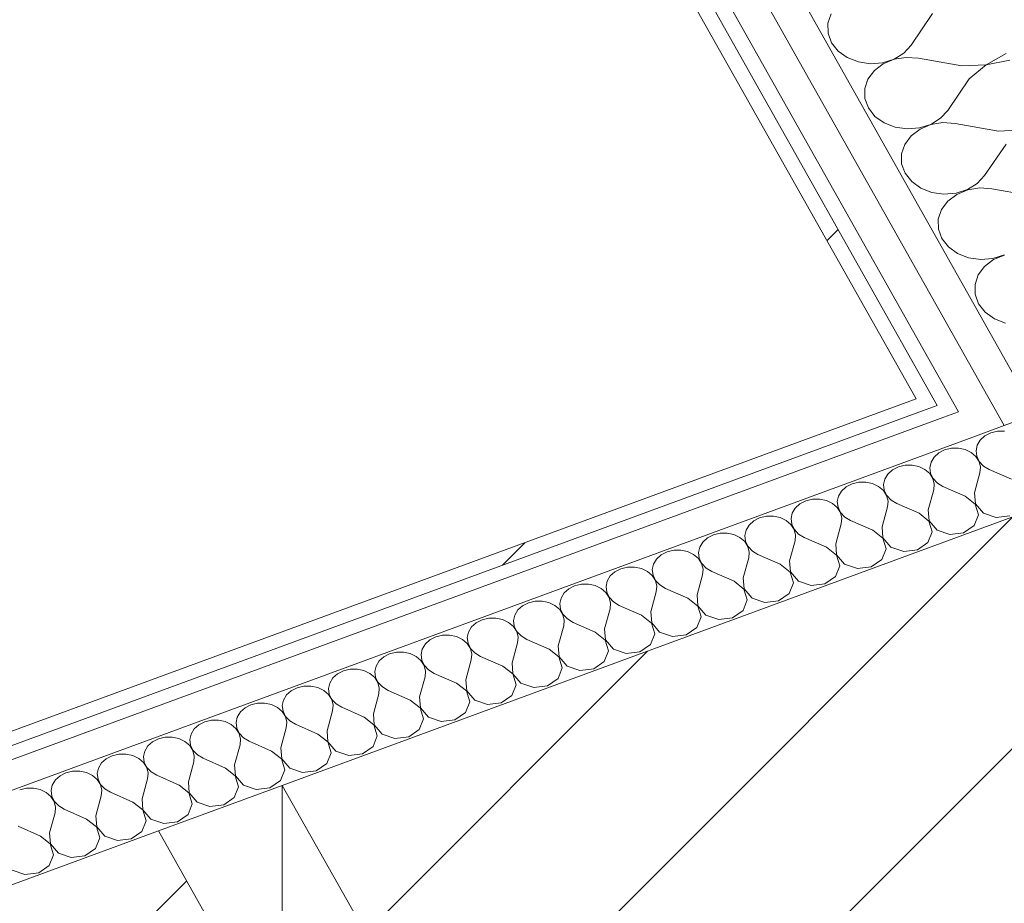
# Model space of a CAD drawing. Header units: millimetres. Extents: x -8337 to 19291, y 9509 to 21675.
# Tile 120 of 163: x 6612 to 7003, y 14942 to 15294. Entities that reach past the tile are written whole.
import ezdxf

# ---------------------------------------------------------------- set-up
doc = ezdxf.new("R2010")
doc.units = ezdxf.units.MM
doc.header["$MEASUREMENT"] = 0
doc.linetypes.add('Wipeout_Contour', pattern=[1000, 0, -1000])
doc.layers.add('10_ESTR_Pilars', color=7, linetype='Continuous')
doc.layers.add('Nuevo_08_E_Envans secs', color=7, linetype='Continuous')
for name, color, linetype, lineweight in [('10_ESTR_Pilars_Pluma_Nº__28', 7, 'Continuous', 20), ('10_ESTR_Pilars_Pluma_Nº__42', 8, 'Continuous', 25), ('10_ESTR_Pilars_Pluma_Nº__88', 7, 'Continuous', 5), ('Nuevo_08_E_Envans secs_Pluma_Nº__1', 7, 'Continuous', 5)]:
    doc.layers.add(name, color=color, linetype=linetype, lineweight=lineweight)
for name, color, linetype, lineweight, true_color in [('Nuevo_08_E_Envans secs_Pluma_Nº__102', 7, 'Continuous', 5, 0xcccccc), ('Nuevo_08_E_Envans secs_Pluma_Nº__171', 171, 'Continuous', 13, 0xaaaaff), ('Nuevo_08_E_Envans secs_Pluma_Nº__177', 7, 'Continuous', 15, 0xf7e046)]:
    doc.layers.add(name, color=color, linetype=linetype, lineweight=lineweight, true_color=true_color)
pattern_1 = [(45, (0, 0), (-45.96194, 45.96194), [])]
pattern_2 = [(45, (0, 0), (-183.8478, 183.8478), [195, -65]), (45, (7e-14, 183.85), (-183.8478, 183.8478), [195, -65])]

# ---------------------------------------------------------------- blocks, each defined once
blk = doc.blocks.new('Elem Sección_22_1')
at = {"color": 254, "linetype": 'Wipeout_Contour', "lineweight": 0, "ltscale": 64559.388769}
blk.add_wipeout([(6280.53, 14829.07), (6456.55, 14517.72), (6842.82, 14659.69), (6666.8, 14971.04)], dxfattribs=at).dxf.layer = '10_ESTR_Pilars'
at = {"layer": '10_ESTR_Pilars_Pluma_Nº__42', "linetype": 'Continuous', "lineweight": 25}
h = blk.add_hatch(dxfattribs=at)
h.set_pattern_fill('00_GCT_trama_45º_e1_400__05', color=8, style=0, pattern_type=2)
h.set_pattern_definition(pattern_1)
h.paths.add_polyline_path([(6280.53, 14829.07), (6456.55, 14517.72), (6842.82, 14659.69), (6666.8, 14971.04)])
at = {"layer": '10_ESTR_Pilars_Pluma_Nº__28', "color": 7, "linetype": 'Continuous', "lineweight": 20}
for q in [(6280.53, 14829.07), (6735.27, 14849.94)]:
    blk.add_line((6666.8, 14971.04), q, dxfattribs=at)
blk = doc.blocks.new('Elem Sección_23_1')
at = {"color": 254, "linetype": 'Wipeout_Contour', "lineweight": 0, "ltscale": 65865.843298}
blk.add_wipeout([(6716, 14989.13), (6892.02, 14677.77), (7278.29, 14819.74), (7102.27, 15131.1)], dxfattribs=at).dxf.layer = '10_ESTR_Pilars'
at = {"layer": '10_ESTR_Pilars_Pluma_Nº__42', "linetype": 'Continuous', "lineweight": 25}
h = blk.add_hatch(dxfattribs=at)
h.set_pattern_fill('00_GCT_trama_45º_e1_400__05', color=8, style=0, pattern_type=2)
h.set_pattern_definition(pattern_1)
h.paths.add_polyline_path([(6716, 14989.13), (6892.02, 14677.77), (7278.29, 14819.74), (7102.27, 15131.1)])
at = {"layer": '10_ESTR_Pilars_Pluma_Nº__28', "color": 7, "linetype": 'Continuous', "lineweight": 20}
blk.add_line((6716, 14989.13), (6784.47, 14868.02), dxfattribs=at)
at = {"layer": '10_ESTR_Pilars_Pluma_Nº__28', "color": 7, "linetype": 'Continuous', "lineweight": 20, "flags": 128}
blk.add_lwpolyline([(7102.27, 15131.1), (7100.91, 15130.6), (7033.31, 15105.75), (6716, 14989.13)], dxfattribs=at)
at = {"layer": '10_ESTR_Pilars_Pluma_Nº__88', "color": 7, "linetype": 'Continuous', "lineweight": 5}
blk.add_line((6716, 14884.02), (6716, 14989.13), dxfattribs=at)
blk = doc.blocks.new('*X128')
at = {"layer": 'Nuevo_08_E_Envans secs_Pluma_Nº__102', "color": 254, "linetype": 'Continuous', "lineweight": 5, "true_color": 0xcccccc}
for p, q in [((6934.39, 15296.1), (6933.1, 15292.31)), ((6974.66, 15296.16), (6966.16, 15283.65)), ((6933.1, 15292.31), (6933.16, 15288.37)), ((6933.16, 15288.37), (6934.54, 15284.6)), ((6934.54, 15284.6), (6937.15, 15281.28)), ((6937.15, 15281.28), (6940.79, 15278.66)), ((6963.25, 15280.49), (6966.16, 15283.65)), ((6940.79, 15278.66), (6945.18, 15276.94)), ((6945.18, 15276.94), (6949.98, 15276.25)), ((6954.84, 15276.65), (6959.37, 15278.1)), ((6959.43, 15277.99), (6955.09, 15276.19)), ((6959.37, 15278.1), (6963.25, 15280.49)), ((6964.22, 15278.77), (6959.43, 15277.99)), ((6969.08, 15278.46), (6964.22, 15278.77)), ((6986.35, 15275.38), (6969.08, 15278.46)), ((6996, 15275.85), (7003.91, 15280.33)), ((7005.45, 15277.59), (6996.06, 15275.74)), ((6951.53, 15273.51), (6949.01, 15270.14)), ((6949.98, 15276.25), (6954.84, 15276.65)), ((6955.09, 15276.19), (6951.53, 15273.51)), ((6986.35, 15275.38), (6996, 15275.85)), ((6996.06, 15275.74), (6989.28, 15270.19)), ((6949.01, 15270.14), (6947.72, 15266.34)), ((6989.28, 15270.19), (6980.78, 15257.69)), ((6947.72, 15266.34), (6947.78, 15262.41)), ((6947.78, 15262.41), (6949.16, 15258.64)), ((6949.16, 15258.64), (6951.77, 15255.31)), ((6977.87, 15254.53), (6980.78, 15257.69)), ((6951.77, 15255.31), (6955.41, 15252.69)), ((6973.99, 15252.13), (6977.87, 15254.53)), ((6955.41, 15252.69), (6959.8, 15250.97)), ((6959.8, 15250.97), (6964.6, 15250.28)), ((6964.6, 15250.28), (6969.46, 15250.68)), ((6969.71, 15250.23), (6966.15, 15247.54)), ((6969.46, 15250.68), (6973.99, 15252.13)), ((6974.05, 15252.03), (6969.71, 15250.23)), ((6978.84, 15252.8), (6974.05, 15252.03)), ((6983.7, 15252.49), (6978.84, 15252.8)), ((7000.97, 15249.42), (6983.7, 15252.49)), ((7000.97, 15249.42), (7010.62, 15249.88)), ((6966.15, 15247.54), (6963.63, 15244.17)), ((6963.63, 15244.17), (6962.34, 15240.38)), ((7003.9, 15244.23), (6995.4, 15231.72)), ((6962.34, 15240.38), (6962.4, 15236.44)), ((6962.4, 15236.44), (6963.78, 15232.67)), ((6963.78, 15232.67), (6966.39, 15229.35)), ((6992.49, 15228.56), (6995.4, 15231.72)), ((6966.39, 15229.35), (6970.03, 15226.73)), ((6970.03, 15226.73), (6974.42, 15225.01)), ((6984.08, 15224.72), (6988.62, 15226.17)), ((6988.67, 15226.06), (6984.33, 15224.27)), ((6988.62, 15226.17), (6992.49, 15228.56)), ((6993.46, 15226.84), (6988.67, 15226.06)), ((6998.32, 15226.53), (6993.46, 15226.84)), ((7015.59, 15223.46), (6998.32, 15226.53)), ((6974.42, 15225.01), (6979.22, 15224.32)), ((6979.22, 15224.32), (6984.08, 15224.72)), ((6984.33, 15224.27), (6980.77, 15221.58)), ((6978.25, 15218.21), (6976.97, 15214.41)), ((6980.77, 15221.58), (6978.25, 15218.21)), ((6976.97, 15214.41), (6977.02, 15210.48)), ((6977.02, 15210.48), (6978.4, 15206.71)), ((6978.4, 15206.71), (6981.01, 15203.39)), ((6981.01, 15203.39), (6984.65, 15200.76)), ((6984.65, 15200.76), (6989.04, 15199.04)), ((6989.04, 15199.04), (6993.84, 15198.36)), ((6993.84, 15198.36), (6998.7, 15198.75)), ((6998.7, 15198.75), (7003.24, 15200.21)), ((7003.3, 15200.1), (6998.95, 15198.3)), ((6995.39, 15195.62), (6992.87, 15192.25)), ((6998.95, 15198.3), (6995.39, 15195.62)), ((6992.87, 15192.25), (6991.59, 15188.45)), ((6991.59, 15188.45), (6991.64, 15184.52)), ((6991.64, 15184.52), (6993.02, 15180.75)), ((6993.02, 15180.75), (6995.63, 15177.42)), ((6995.63, 15177.42), (6999.27, 15174.8)), ((6999.27, 15174.8), (7003.66, 15173.08))]:
    blk.add_line(p, q, dxfattribs=at)
blk = doc.blocks.new('Elem Sección_106_1')
at = {"layer": 'Nuevo_08_E_Envans secs', "lineweight": 0}
blk.add_blockref('*X128', (0, 0), dxfattribs=at)
at = {"color": 254, "linetype": 'Wipeout_Contour', "lineweight": 0, "ltscale": 70081.053279}
blk.add_wipeout([(5852.31, 17426.55), (5846.51, 17424.43), (7200.05, 15020.77), (7205.85, 15022.9)], dxfattribs=at).dxf.layer = 'Nuevo_08_E_Envans secs'
at = {"color": 254, "linetype": 'Wipeout_Contour', "lineweight": 0, "ltscale": 69819.161414}
blk.add_wipeout([(5767.5, 17299.8), (6990.66, 15127.68), (7003.21, 15132.29), (5780.07, 17304.39)], dxfattribs=at).dxf.layer = 'Nuevo_08_E_Envans secs'
at = {"layer": 'Nuevo_08_E_Envans secs_Pluma_Nº__177', "linetype": 'Continuous', "lineweight": 15, "true_color": 0xf7e046}
h = blk.add_hatch(dxfattribs=at)
h.set_pattern_fill('Panellat_HPL_0001', color=53, style=0, pattern_type=2)
h.set_pattern_definition(pattern_2)
h.paths.add_polyline_path([(5767.5, 17299.8), (6990.66, 15127.68), (7003.21, 15132.29), (5780.07, 17304.39)])
at = {"color": 254, "linetype": 'Wipeout_Contour', "lineweight": 0, "ltscale": 69854.750009}
blk.add_wipeout([(5780.07, 17304.39), (7003.21, 15132.29), (7015.77, 15136.91), (5792.64, 17308.97)], dxfattribs=at).dxf.layer = 'Nuevo_08_E_Envans secs'
at = {"layer": 'Nuevo_08_E_Envans secs_Pluma_Nº__177', "linetype": 'Continuous', "lineweight": 15, "true_color": 0xf7e046}
h = blk.add_hatch(dxfattribs=at)
h.set_pattern_fill('Panellat_HPL_0001', color=53, style=0, pattern_type=2)
h.set_pattern_definition(pattern_2)
h.paths.add_polyline_path([(5780.07, 17304.39), (7003.21, 15132.29), (7015.77, 15136.91), (5792.64, 17308.97)])
at = {"color": 254, "linetype": 'Wipeout_Contour', "lineweight": 0, "ltscale": 121691.298184}
blk.add_wipeout([(5829.61, 17388.21), (5860.31, 17333.68), (7100.91, 15130.6), (7102.27, 15131.1), (7170.74, 15009.99), (7181.71, 15014.02), (5842.18, 17392.8)], dxfattribs=at).dxf.layer = 'Nuevo_08_E_Envans secs'
at = {"color": 254, "linetype": 'Wipeout_Contour', "lineweight": 0, "ltscale": 88363.919963}
blk.add_wipeout([(5836.47, 17402.92), (5842.18, 17392.8), (7181.71, 15014.02), (7194.26, 15018.64), (5849.04, 17407.51)], dxfattribs=at).dxf.layer = 'Nuevo_08_E_Envans secs'
at = {"color": 254, "linetype": 'Wipeout_Contour', "lineweight": 0, "ltscale": 69765.447591}
blk.add_wipeout([(5773.11, 17277.43), (5767.31, 17275.31), (6970.74, 15138.22), (6976.53, 15140.35)], dxfattribs=at).dxf.layer = 'Nuevo_08_E_Envans secs'
at = {"layer": 'Nuevo_08_E_Envans secs_Pluma_Nº__171', "linetype": 'Continuous', "lineweight": 13, "true_color": 0xaaaaff}
h = blk.add_hatch(dxfattribs=at)
h.set_pattern_fill('Panellat_HPL_0001', color=161, style=0, pattern_type=2)
h.set_pattern_definition(pattern_2)
h.paths.add_polyline_path([(5773.11, 17277.43), (5767.31, 17275.31), (6970.74, 15138.22), (6976.53, 15140.35)])
at = {"layer": 'Nuevo_08_E_Envans secs_Pluma_Nº__1', "color": 7, "linetype": 'Continuous', "lineweight": 5}
for p, q in [((5792.64, 17308.97), (7015.77, 15136.91)), ((5780.07, 17304.39), (7003.21, 15132.29)), ((5767.5, 17299.8), (6984.96, 15137.81)), ((5767.31, 17275.31), (6968.11, 15142.89))]:
    blk.add_line(p, q, dxfattribs=at)
at = {"layer": 'Nuevo_08_E_Envans secs_Pluma_Nº__1', "color": 7, "linetype": 'Continuous', "lineweight": 5, "flags": 128}
blk.add_lwpolyline([(5761.7, 17297.68), (5767.4, 17287.55), (5773.11, 17277.43), (6976.53, 15140.35)], dxfattribs=at)
blk = doc.blocks.new('*X187')
at = {"layer": 'Nuevo_08_E_Envans secs_Pluma_Nº__102', "color": 254, "linetype": 'Continuous', "lineweight": 5, "true_color": 0xcccccc}
for p, q in [((6995.53, 15128.23), (6993.67, 15126.56)), ((6997.88, 15129.44), (6995.53, 15128.23)), ((7000.56, 15130.08), (6997.88, 15129.44)), ((7003.35, 15130.11), (7000.56, 15130.08)), ((6992.46, 15124.53), (6991.97, 15122.32)), ((6993.67, 15126.56), (6992.46, 15124.53)), ((6977.14, 15121.47), (6975.28, 15119.8)), ((6979.49, 15122.68), (6977.14, 15121.47)), ((6982.16, 15123.32), (6979.49, 15122.68)), ((6984.95, 15123.35), (6982.16, 15123.32)), ((6987.64, 15122.76), (6984.95, 15123.35)), ((6990.03, 15121.61), (6987.64, 15122.76)), ((6991.94, 15119.97), (6990.03, 15121.61)), ((6991.97, 15122.32), (6992.26, 15120.08)), ((6992.26, 15120.08), (6993.29, 15118)), ((6963.77, 15116.56), (6961.1, 15115.92)), ((6966.56, 15116.59), (6963.77, 15116.56)), ((6969.25, 15116), (6966.56, 15116.59)), ((6974.07, 15117.77), (6973.58, 15115.56)), ((6975.28, 15119.8), (6974.07, 15117.77)), ((6993.22, 15117.97), (6991.94, 15119.97)), ((6993.77, 15115.76), (6993.22, 15117.97)), ((6993.29, 15118), (6994.99, 15116.21)), ((6994.99, 15116.21), (6997.23, 15114.88)), ((6956.89, 15113.04), (6955.67, 15111.01)), ((6958.74, 15114.71), (6956.89, 15113.04)), ((6961.1, 15115.92), (6958.74, 15114.71)), ((6971.64, 15114.85), (6969.25, 15116)), ((6973.55, 15113.21), (6971.64, 15114.85)), ((6974.82, 15111.21), (6973.55, 15113.21)), ((6973.58, 15115.56), (6973.87, 15113.32)), ((6973.87, 15113.32), (6974.9, 15111.23)), ((6991.39, 15105.56), (6993.55, 15113.52)), ((6993.55, 15113.52), (6993.77, 15115.76)), ((7006.1, 15110.97), (6997.23, 15114.88)), ((6942.7, 15109.16), (6940.35, 15107.95)), ((6945.38, 15109.8), (6942.7, 15109.16)), ((6948.16, 15109.83), (6945.38, 15109.8)), ((6950.86, 15109.24), (6948.16, 15109.83)), ((6953.25, 15108.08), (6950.86, 15109.24)), ((6955.67, 15111.01), (6955.19, 15108.8)), ((6955.19, 15108.8), (6955.47, 15106.56)), ((6975.38, 15109), (6974.82, 15111.21)), ((6974.9, 15111.23), (6976.6, 15109.45)), ((6975.16, 15106.76), (6975.38, 15109)), ((6976.6, 15109.45), (6978.84, 15108.11)), ((6938.49, 15106.27), (6937.28, 15104.25)), ((6940.35, 15107.95), (6938.49, 15106.27)), ((6955.15, 15106.44), (6953.25, 15108.08)), ((6956.43, 15104.45), (6955.15, 15106.44)), ((6955.47, 15106.56), (6956.5, 15104.47)), ((6956.98, 15102.24), (6956.43, 15104.45)), ((6956.5, 15104.47), (6958.2, 15102.69)), ((6972.99, 15098.8), (6975.16, 15106.76)), ((6987.71, 15104.21), (6978.84, 15108.11)), ((6991.39, 15105.56), (6991.72, 15101.12)), ((6921.96, 15101.19), (6920.1, 15099.51)), ((6924.31, 15102.4), (6921.96, 15101.19)), ((6926.98, 15103.04), (6924.31, 15102.4)), ((6929.77, 15103.07), (6926.98, 15103.04)), ((6932.46, 15102.48), (6929.77, 15103.07)), ((6934.85, 15101.32), (6932.46, 15102.48)), ((6936.76, 15099.68), (6934.85, 15101.32)), ((6937.28, 15104.25), (6936.79, 15102.04)), ((6936.79, 15102.04), (6937.08, 15099.8)), ((6956.77, 15100), (6956.98, 15102.24)), ((6958.2, 15102.69), (6960.44, 15101.35)), ((6969.32, 15097.45), (6960.44, 15101.35)), ((6991.65, 15101.09), (6987.71, 15104.21)), ((6992.97, 15096.77), (6991.65, 15101.09)), ((6991.72, 15101.12), (6994.91, 15097.48)), ((6918.88, 15097.49), (6918.4, 15095.28)), ((6920.1, 15099.51), (6918.88, 15097.49)), ((6938.04, 15097.69), (6936.76, 15099.68)), ((6937.08, 15099.8), (6938.11, 15097.71)), ((6938.59, 15095.48), (6938.04, 15097.69)), ((6938.11, 15097.71), (6939.81, 15095.93)), ((6954.6, 15092.04), (6956.77, 15100)), ((6973.26, 15094.33), (6969.32, 15097.45)), ((6972.99, 15098.8), (6973.33, 15094.36)), ((6991.27, 15092.53), (6992.97, 15096.77)), ((6994.91, 15097.48), (6999.99, 15095.74)), ((6901.71, 15092.75), (6900.49, 15090.73)), ((6903.56, 15094.43), (6901.71, 15092.75)), ((6905.92, 15095.64), (6903.56, 15094.43)), ((6908.59, 15096.28), (6905.92, 15095.64)), ((6911.38, 15096.31), (6908.59, 15096.28)), ((6914.07, 15095.72), (6911.38, 15096.31)), ((6916.46, 15094.56), (6914.07, 15095.72)), ((6918.36, 15092.92), (6916.46, 15094.56)), ((6919.64, 15090.93), (6918.36, 15092.92)), ((6918.4, 15095.28), (6918.68, 15093.04)), ((6918.68, 15093.04), (6919.72, 15090.95)), ((6936.21, 15085.28), (6938.37, 15093.24)), ((6938.37, 15093.24), (6938.59, 15095.48)), ((6939.81, 15095.93), (6942.05, 15094.59)), ((6950.92, 15090.69), (6942.05, 15094.59)), ((6974.57, 15090.01), (6973.26, 15094.33)), ((6973.33, 15094.36), (6976.51, 15090.72)), ((6999.99, 15095.74), (7005.45, 15096.41)), ((6887.52, 15088.88), (6885.17, 15087.67)), ((6890.19, 15089.52), (6887.52, 15088.88)), ((6892.98, 15089.55), (6890.19, 15089.52)), ((6895.67, 15088.96), (6892.98, 15089.55)), ((6898.06, 15087.8), (6895.67, 15088.96)), ((6900.49, 15090.73), (6900.01, 15088.52)), ((6920.19, 15088.72), (6919.64, 15090.93)), ((6919.72, 15090.95), (6921.42, 15089.17)), ((6921.42, 15089.17), (6923.66, 15087.83)), ((6954.86, 15087.57), (6950.92, 15090.69)), ((6954.6, 15092.04), (6954.94, 15087.6)), ((6972.87, 15085.77), (6974.57, 15090.01)), ((6976.51, 15090.72), (6981.6, 15088.98)), ((6981.6, 15088.98), (6987.06, 15089.65)), ((6987.06, 15089.65), (6991.27, 15092.53)), ((6883.31, 15085.99), (6882.1, 15083.97)), ((6885.17, 15087.67), (6883.31, 15085.99)), ((6899.97, 15086.16), (6898.06, 15087.8)), ((6901.25, 15084.17), (6899.97, 15086.16)), ((6900.01, 15088.52), (6900.29, 15086.28)), ((6900.29, 15086.28), (6901.32, 15084.19)), ((6917.81, 15078.52), (6919.98, 15086.48)), ((6919.98, 15086.48), (6920.19, 15088.72)), ((6932.53, 15083.93), (6923.66, 15087.83)), ((6936.21, 15085.28), (6936.54, 15080.84)), ((6956.18, 15083.25), (6954.86, 15087.57)), ((6954.94, 15087.6), (6958.12, 15083.96)), ((6968.66, 15082.89), (6972.87, 15085.77)), ((6869.13, 15082.12), (6866.77, 15080.91)), ((6871.8, 15082.76), (6869.13, 15082.12)), ((6874.59, 15082.79), (6871.8, 15082.76)), ((6877.28, 15082.2), (6874.59, 15082.79)), ((6879.67, 15081.04), (6877.28, 15082.2)), ((6881.58, 15079.4), (6879.67, 15081.04)), ((6882.1, 15083.97), (6881.61, 15081.76)), ((6881.61, 15081.76), (6881.9, 15079.52)), ((6901.8, 15081.96), (6901.25, 15084.17)), ((6901.32, 15084.19), (6903.02, 15082.41)), ((6901.58, 15079.72), (6901.8, 15081.96)), ((6903.02, 15082.41), (6905.26, 15081.07)), ((6914.13, 15077.17), (6905.26, 15081.07)), ((6936.47, 15080.81), (6932.53, 15083.93)), ((6954.48, 15079.01), (6956.18, 15083.25)), ((6958.12, 15083.96), (6963.2, 15082.22)), ((6963.2, 15082.22), (6968.66, 15082.89)), ((6863.7, 15077.21), (6863.22, 15075)), ((6864.92, 15079.23), (6863.7, 15077.21)), ((6866.77, 15080.91), (6864.92, 15079.23)), ((6882.85, 15077.4), (6881.58, 15079.4)), ((6881.9, 15079.52), (6882.93, 15077.43)), ((6883.41, 15075.2), (6882.85, 15077.4)), ((6882.93, 15077.43), (6884.63, 15075.65)), ((6899.42, 15071.76), (6901.58, 15079.72)), ((6918.07, 15074.05), (6914.13, 15077.17)), ((6917.81, 15078.52), (6918.15, 15074.08)), ((6937.78, 15076.49), (6936.47, 15080.81)), ((6936.54, 15080.84), (6939.73, 15077.2)), ((6939.73, 15077.2), (6944.81, 15075.46)), ((6950.27, 15076.13), (6954.48, 15079.01)), ((6848.38, 15074.15), (6846.52, 15072.47)), ((6850.73, 15075.36), (6848.38, 15074.15)), ((6853.41, 15076), (6850.73, 15075.36)), ((6856.19, 15076.03), (6853.41, 15076)), ((6858.89, 15075.44), (6856.19, 15076.03)), ((6861.28, 15074.28), (6858.89, 15075.44)), ((6863.18, 15072.64), (6861.28, 15074.28)), ((6863.22, 15075), (6863.5, 15072.76)), ((6883.19, 15072.96), (6883.41, 15075.2)), ((6884.63, 15075.65), (6886.87, 15074.31)), ((6895.74, 15070.41), (6886.87, 15074.31)), ((6919.39, 15069.73), (6918.07, 15074.05)), ((6918.15, 15074.08), (6921.33, 15070.44)), ((6936.08, 15072.25), (6937.78, 15076.49)), ((6944.81, 15075.46), (6950.27, 15076.13)), ((6835.01, 15069.24), (6832.34, 15068.6)), ((6837.8, 15069.27), (6835.01, 15069.24)), ((6840.49, 15068.68), (6837.8, 15069.27)), ((6845.31, 15070.45), (6844.82, 15068.24)), ((6846.52, 15072.47), (6845.31, 15070.45)), ((6864.46, 15070.64), (6863.18, 15072.64)), ((6863.5, 15072.76), (6864.54, 15070.67)), ((6865.01, 15068.44), (6864.46, 15070.64)), ((6864.54, 15070.67), (6866.24, 15068.89)), ((6881.03, 15065), (6883.19, 15072.96)), ((6899.68, 15067.29), (6895.74, 15070.41)), ((6899.42, 15071.76), (6899.75, 15067.32)), ((6917.69, 15065.49), (6919.39, 15069.73)), ((6921.33, 15070.44), (6926.41, 15068.7)), ((6926.41, 15068.7), (6931.88, 15069.37)), ((6931.88, 15069.37), (6936.08, 15072.25)), ((6828.13, 15065.71), (6826.91, 15063.69)), ((6829.99, 15067.39), (6828.13, 15065.71)), ((6832.34, 15068.6), (6829.99, 15067.39)), ((6842.88, 15067.52), (6840.49, 15068.68)), ((6844.79, 15065.88), (6842.88, 15067.52)), ((6846.07, 15063.88), (6844.79, 15065.88)), ((6844.82, 15068.24), (6845.11, 15066)), ((6845.11, 15066), (6846.14, 15063.91)), ((6862.63, 15058.24), (6864.8, 15066.2)), ((6864.8, 15066.2), (6865.01, 15068.44)), ((6866.24, 15068.89), (6868.48, 15067.55)), ((6877.35, 15063.65), (6868.48, 15067.55)), ((6901, 15062.97), (6899.68, 15067.29)), ((6899.75, 15067.32), (6902.94, 15063.68)), ((6913.48, 15062.6), (6917.69, 15065.49)), ((6813.95, 15061.84), (6811.59, 15060.63)), ((6816.62, 15062.48), (6813.95, 15061.84)), ((6819.41, 15062.51), (6816.62, 15062.48)), ((6822.1, 15061.92), (6819.41, 15062.51)), ((6824.49, 15060.76), (6822.1, 15061.92)), ((6826.91, 15063.69), (6826.43, 15061.47)), ((6826.43, 15061.47), (6826.72, 15059.24)), ((6846.62, 15061.68), (6846.07, 15063.88)), ((6846.14, 15063.91), (6847.84, 15062.13)), ((6846.4, 15059.44), (6846.62, 15061.68)), ((6847.84, 15062.13), (6850.08, 15060.79)), ((6881.29, 15060.53), (6877.35, 15063.65)), ((6881.03, 15065), (6881.36, 15060.56)), ((6899.3, 15058.73), (6901, 15062.97)), ((6902.94, 15063.68), (6908.02, 15061.93)), ((6908.02, 15061.93), (6913.48, 15062.6)), ((6809.74, 15058.95), (6808.52, 15056.93)), ((6811.59, 15060.63), (6809.74, 15058.95)), ((6826.4, 15059.12), (6824.49, 15060.76)), ((6827.67, 15057.12), (6826.4, 15059.12)), ((6826.72, 15059.24), (6827.75, 15057.15)), ((6844.24, 15051.48), (6846.4, 15059.44)), ((6858.95, 15056.89), (6850.08, 15060.79)), ((6862.63, 15058.24), (6862.97, 15053.8)), ((6882.6, 15056.21), (6881.29, 15060.53)), ((6881.36, 15060.56), (6884.55, 15056.92)), ((6895.09, 15055.84), (6899.3, 15058.73)), ((6793.2, 15053.87), (6791.34, 15052.19)), ((6795.55, 15055.07), (6793.2, 15053.87)), ((6798.22, 15055.72), (6795.55, 15055.07)), ((6801.01, 15055.74), (6798.22, 15055.72)), ((6803.7, 15055.16), (6801.01, 15055.74)), ((6806.09, 15054), (6803.7, 15055.16)), ((6808, 15052.36), (6806.09, 15054)), ((6808.52, 15056.93), (6808.04, 15054.71)), ((6808.04, 15054.71), (6808.32, 15052.48)), ((6828.23, 15054.92), (6827.67, 15057.12)), ((6827.75, 15057.15), (6829.45, 15055.37)), ((6828.01, 15052.68), (6828.23, 15054.92)), ((6829.45, 15055.37), (6831.69, 15054.03)), ((6840.56, 15050.13), (6831.69, 15054.03)), ((6862.89, 15053.77), (6858.95, 15056.89)), ((6864.21, 15049.44), (6862.89, 15053.77)), ((6862.97, 15053.8), (6866.15, 15050.16)), ((6880.9, 15051.97), (6882.6, 15056.21)), ((6884.55, 15056.92), (6889.63, 15055.17)), ((6889.63, 15055.17), (6895.09, 15055.84)), ((6790.13, 15050.17), (6789.64, 15047.95)), ((6791.34, 15052.19), (6790.13, 15050.17)), ((6809.28, 15050.36), (6808, 15052.36)), ((6808.32, 15052.48), (6809.35, 15050.39)), ((6809.83, 15048.16), (6809.28, 15050.36)), ((6809.35, 15050.39), (6811.05, 15048.61)), ((6825.84, 15044.72), (6828.01, 15052.68)), ((6844.5, 15047.01), (6840.56, 15050.13)), ((6844.24, 15051.48), (6844.57, 15047.04)), ((6866.15, 15050.16), (6871.23, 15048.41)), ((6876.69, 15049.08), (6880.9, 15051.97)), ((6774.8, 15047.11), (6772.95, 15045.43)), ((6777.16, 15048.31), (6774.8, 15047.11)), ((6779.83, 15048.96), (6777.16, 15048.31)), ((6782.62, 15048.98), (6779.83, 15048.96)), ((6785.31, 15048.4), (6782.62, 15048.98)), ((6787.7, 15047.24), (6785.31, 15048.4)), ((6789.61, 15045.6), (6787.7, 15047.24)), ((6789.64, 15047.95), (6789.93, 15045.72)), ((6789.93, 15045.72), (6790.96, 15043.63)), ((6807.45, 15037.96), (6809.62, 15045.92)), ((6809.62, 15045.92), (6809.83, 15048.16)), ((6811.05, 15048.61), (6813.29, 15047.27)), ((6822.16, 15043.37), (6813.29, 15047.27)), ((6845.82, 15042.68), (6844.5, 15047.01)), ((6844.57, 15047.04), (6847.76, 15043.4)), ((6862.51, 15045.21), (6864.21, 15049.44)), ((6871.23, 15048.41), (6876.69, 15049.08)), ((6761.44, 15042.2), (6758.76, 15041.55)), ((6764.23, 15042.22), (6761.44, 15042.2)), ((6766.92, 15041.64), (6764.23, 15042.22)), ((6771.73, 15043.41), (6771.25, 15041.19)), ((6772.95, 15045.43), (6771.73, 15043.41)), ((6790.89, 15043.6), (6789.61, 15045.6)), ((6791.44, 15041.4), (6790.89, 15043.6)), ((6790.96, 15043.63), (6792.66, 15041.85)), ((6792.66, 15041.85), (6794.9, 15040.51)), ((6826.11, 15040.25), (6822.16, 15043.37)), ((6825.84, 15044.72), (6826.18, 15040.27)), ((6844.12, 15038.45), (6845.82, 15042.68)), ((6847.76, 15043.4), (6852.84, 15041.65)), ((6852.84, 15041.65), (6858.3, 15042.32)), ((6858.3, 15042.32), (6862.51, 15045.21)), ((6754.56, 15038.67), (6753.34, 15036.65)), ((6756.41, 15040.35), (6754.56, 15038.67)), ((6758.76, 15041.55), (6756.41, 15040.35)), ((6769.31, 15040.48), (6766.92, 15041.64)), ((6771.21, 15038.84), (6769.31, 15040.48)), ((6772.49, 15036.84), (6771.21, 15038.84)), ((6771.25, 15041.19), (6771.53, 15038.96)), ((6771.53, 15038.96), (6772.57, 15036.87)), ((6789.06, 15031.2), (6791.22, 15039.16)), ((6791.22, 15039.16), (6791.44, 15041.4)), ((6803.77, 15036.61), (6794.9, 15040.51)), ((6807.45, 15037.96), (6807.79, 15033.51)), ((6827.42, 15035.92), (6826.11, 15040.25)), ((6826.18, 15040.27), (6829.36, 15036.64)), ((6839.91, 15035.56), (6844.12, 15038.45)), ((6740.37, 15034.79), (6738.02, 15033.59)), ((6743.04, 15035.43), (6740.37, 15034.79)), ((6745.83, 15035.46), (6743.04, 15035.43)), ((6748.52, 15034.88), (6745.83, 15035.46)), ((6750.91, 15033.72), (6748.52, 15034.88)), ((6753.34, 15036.65), (6752.86, 15034.43)), ((6752.86, 15034.43), (6753.14, 15032.2)), ((6773.04, 15034.64), (6772.49, 15036.84)), ((6772.57, 15036.87), (6774.27, 15035.09)), ((6772.83, 15032.4), (6773.04, 15034.64)), ((6774.27, 15035.09), (6776.51, 15033.75)), ((6807.71, 15033.49), (6803.77, 15036.61)), ((6825.72, 15031.69), (6827.42, 15035.92)), ((6829.36, 15036.64), (6834.45, 15034.89)), ((6834.45, 15034.89), (6839.91, 15035.56)), ((6736.16, 15031.91), (6734.95, 15029.89)), ((6738.02, 15033.59), (6736.16, 15031.91)), ((6752.82, 15032.08), (6750.91, 15033.72)), ((6754.1, 15030.08), (6752.82, 15032.08)), ((6753.14, 15032.2), (6754.17, 15030.11)), ((6754.65, 15027.88), (6754.1, 15030.08)), ((6754.17, 15030.11), (6755.87, 15028.33)), ((6770.66, 15024.44), (6772.83, 15032.4)), ((6785.38, 15029.85), (6776.51, 15033.75)), ((6789.06, 15031.2), (6789.39, 15026.75)), ((6809.03, 15029.16), (6807.71, 15033.49)), ((6807.79, 15033.51), (6810.97, 15029.88)), ((6821.51, 15028.8), (6825.72, 15031.69)), ((6719.62, 15026.83), (6717.77, 15025.15)), ((6721.98, 15028.03), (6719.62, 15026.83)), ((6724.65, 15028.67), (6721.98, 15028.03)), ((6727.44, 15028.7), (6724.65, 15028.67)), ((6730.13, 15028.12), (6727.44, 15028.7)), ((6732.52, 15026.96), (6730.13, 15028.12)), ((6734.43, 15025.32), (6732.52, 15026.96)), ((6734.95, 15029.89), (6734.46, 15027.67)), ((6734.46, 15027.67), (6734.75, 15025.44)), ((6754.43, 15025.64), (6754.65, 15027.88)), ((6755.87, 15028.33), (6758.11, 15026.99)), ((6766.98, 15023.09), (6758.11, 15026.99)), ((6789.32, 15026.73), (6785.38, 15029.85)), ((6790.63, 15022.4), (6789.32, 15026.73)), ((6789.39, 15026.75), (6792.58, 15023.12)), ((6807.33, 15024.93), (6809.03, 15029.16)), ((6810.97, 15029.88), (6816.05, 15028.13)), ((6816.05, 15028.13), (6821.51, 15028.8)), ((6716.55, 15023.13), (6716.07, 15020.91)), ((6717.77, 15025.15), (6716.55, 15023.13)), ((6735.7, 15023.32), (6734.43, 15025.32)), ((6734.75, 15025.44), (6735.78, 15023.35)), ((6736.26, 15021.12), (6735.7, 15023.32)), ((6735.78, 15023.35), (6737.48, 15021.57)), ((6752.27, 15017.68), (6754.43, 15025.64)), ((6770.92, 15019.97), (6766.98, 15023.09)), ((6770.66, 15024.44), (6771, 15019.99)), ((6788.93, 15018.17), (6790.63, 15022.4)), ((6792.58, 15023.12), (6797.66, 15021.37)), ((6803.12, 15022.04), (6807.33, 15024.93)), ((6699.37, 15018.39), (6698.16, 15016.36)), ((6701.23, 15020.07), (6699.37, 15018.39)), ((6703.58, 15021.27), (6701.23, 15020.07)), ((6706.26, 15021.91), (6703.58, 15021.27)), ((6709.04, 15021.94), (6706.26, 15021.91)), ((6711.74, 15021.36), (6709.04, 15021.94)), ((6714.13, 15020.2), (6711.74, 15021.36)), ((6716.03, 15018.56), (6714.13, 15020.2)), ((6717.31, 15016.56), (6716.03, 15018.56)), ((6716.07, 15020.91), (6716.35, 15018.68)), ((6716.35, 15018.68), (6717.38, 15016.59)), ((6733.87, 15010.92), (6736.04, 15018.88)), ((6736.04, 15018.88), (6736.26, 15021.12)), ((6737.48, 15021.57), (6739.72, 15020.23)), ((6748.59, 15016.33), (6739.72, 15020.23)), ((6772.24, 15015.64), (6770.92, 15019.97)), ((6771, 15019.99), (6774.18, 15016.36)), ((6797.66, 15021.37), (6803.12, 15022.04)), ((6685.19, 15014.51), (6682.84, 15013.31)), ((6687.86, 15015.15), (6685.19, 15014.51)), ((6690.65, 15015.18), (6687.86, 15015.15)), ((6693.34, 15014.59), (6690.65, 15015.18)), ((6695.73, 15013.44), (6693.34, 15014.59)), ((6698.16, 15016.36), (6697.67, 15014.15)), ((6717.86, 15014.36), (6717.31, 15016.56)), ((6717.38, 15016.59), (6719.09, 15014.81)), ((6717.65, 15012.12), (6717.86, 15014.36)), ((6719.09, 15014.81), (6721.32, 15013.47)), ((6752.53, 15013.21), (6748.59, 15016.33)), ((6752.27, 15017.68), (6752.6, 15013.23)), ((6770.54, 15011.4), (6772.24, 15015.64)), ((6774.18, 15016.36), (6779.26, 15014.61)), ((6779.26, 15014.61), (6784.73, 15015.28)), ((6784.73, 15015.28), (6788.93, 15018.17)), ((6680.98, 15011.63), (6679.76, 15009.6)), ((6682.84, 15013.31), (6680.98, 15011.63)), ((6697.64, 15011.8), (6695.73, 15013.44)), ((6698.92, 15009.8), (6697.64, 15011.8)), ((6697.67, 15014.15), (6697.96, 15011.91)), ((6697.96, 15011.91), (6698.99, 15009.83)), ((6715.48, 15004.16), (6717.65, 15012.12)), ((6730.2, 15009.56), (6721.32, 15013.47)), ((6733.87, 15010.92), (6734.21, 15006.47)), ((6753.85, 15008.88), (6752.53, 15013.21)), ((6752.6, 15013.23), (6755.79, 15009.59)), ((6766.33, 15008.52), (6770.54, 15011.4)), ((6664.44, 15006.55), (6662.59, 15004.87)), ((6666.8, 15007.75), (6664.44, 15006.55)), ((6669.47, 15008.39), (6666.8, 15007.75)), ((6672.26, 15008.42), (6669.47, 15008.39)), ((6674.95, 15007.83), (6672.26, 15008.42)), ((6677.34, 15006.68), (6674.95, 15007.83)), ((6679.24, 15005.04), (6677.34, 15006.68)), ((6679.76, 15009.6), (6679.28, 15007.39)), ((6679.28, 15007.39), (6679.56, 15005.15)), ((6699.47, 15007.6), (6698.92, 15009.8)), ((6698.99, 15009.83), (6700.69, 15008.05)), ((6699.25, 15005.35), (6699.47, 15007.6)), ((6700.69, 15008.05), (6702.93, 15006.71)), ((6711.8, 15002.8), (6702.93, 15006.71)), ((6734.14, 15006.44), (6730.2, 15009.56)), ((6752.15, 15004.64), (6753.85, 15008.88)), ((6755.79, 15009.59), (6760.87, 15007.85)), ((6760.87, 15007.85), (6766.33, 15008.52)), ((6661.37, 15002.84), (6660.89, 15000.63)), ((6662.59, 15004.87), (6661.37, 15002.84)), ((6680.52, 15003.04), (6679.24, 15005.04)), ((6679.56, 15005.15), (6680.6, 15003.07)), ((6681.07, 15000.84), (6680.52, 15003.04)), ((6680.6, 15003.07), (6682.3, 15001.28)), ((6697.09, 14997.4), (6699.25, 15005.35)), ((6715.74, 14999.68), (6711.8, 15002.8)), ((6715.48, 15004.16), (6715.82, 14999.71)), ((6735.45, 15002.12), (6734.14, 15006.44)), ((6734.21, 15006.47), (6737.4, 15002.83)), ((6737.4, 15002.83), (6742.48, 15001.09)), ((6747.94, 15001.76), (6752.15, 15004.64)), ((6646.05, 14999.78), (6644.19, 14998.11)), ((6648.4, 15000.99), (6646.05, 14999.78)), ((6651.07, 15001.63), (6648.4, 15000.99)), ((6653.86, 15001.66), (6651.07, 15001.63)), ((6656.55, 15001.07), (6653.86, 15001.66)), ((6658.94, 14999.92), (6656.55, 15001.07)), ((6660.85, 14998.28), (6658.94, 14999.92)), ((6660.89, 15000.63), (6661.17, 14998.39)), ((6680.86, 14998.59), (6681.07, 15000.84)), ((6682.3, 15001.28), (6684.54, 14999.95)), ((6693.41, 14996.04), (6684.54, 14999.95)), ((6717.06, 14995.36), (6715.74, 14999.68)), ((6715.82, 14999.71), (6719, 14996.07)), ((6733.75, 14997.88), (6735.45, 15002.12)), ((6742.48, 15001.09), (6747.94, 15001.76)), ((6632.68, 14994.87), (6630.01, 14994.23)), ((6635.47, 14994.9), (6632.68, 14994.87)), ((6638.16, 14994.31), (6635.47, 14994.9)), ((6642.98, 14996.08), (6642.49, 14993.87)), ((6644.19, 14998.11), (6642.98, 14996.08)), ((6662.13, 14996.28), (6660.85, 14998.28)), ((6661.17, 14998.39), (6662.2, 14996.31)), ((6662.68, 14994.07), (6662.13, 14996.28)), ((6662.2, 14996.31), (6663.9, 14994.52)), ((6678.69, 14990.64), (6680.86, 14998.59)), ((6697.35, 14992.92), (6693.41, 14996.04)), ((6697.09, 14997.4), (6697.42, 14992.95)), ((6715.36, 14991.12), (6717.06, 14995.36)), ((6719, 14996.07), (6724.08, 14994.33)), ((6724.08, 14994.33), (6729.54, 14995)), ((6729.54, 14995), (6733.75, 14997.88)), ((6625.8, 14991.35), (6624.58, 14989.32)), ((6627.65, 14993.02), (6625.8, 14991.35)), ((6630.01, 14994.23), (6627.65, 14993.02)), ((6640.55, 14993.16), (6638.16, 14994.31)), ((6642.46, 14991.52), (6640.55, 14993.16)), ((6643.74, 14989.52), (6642.46, 14991.52)), ((6642.49, 14993.87), (6642.78, 14991.63)), ((6642.78, 14991.63), (6643.81, 14989.54)), ((6660.3, 14983.87), (6662.46, 14991.83)), ((6662.46, 14991.83), (6662.68, 14994.07)), ((6663.9, 14994.52), (6666.14, 14993.19)), ((6675.01, 14989.28), (6666.14, 14993.19)), ((6698.67, 14988.6), (6697.35, 14992.92)), ((6697.42, 14992.95), (6700.61, 14989.31)), ((6711.15, 14988.24), (6715.36, 14991.12)), ((6614.29, 14988.11), (6611.61, 14987.47)), ((6617.08, 14988.14), (6614.29, 14988.11)), ((6619.77, 14987.55), (6617.08, 14988.14)), ((6622.16, 14986.39), (6619.77, 14987.55)), ((6624.58, 14989.32), (6624.1, 14987.11)), ((6624.1, 14987.11), (6624.38, 14984.87)), ((6644.29, 14987.31), (6643.74, 14989.52)), ((6643.81, 14989.54), (6645.51, 14987.76)), ((6644.07, 14985.07), (6644.29, 14987.31)), ((6645.51, 14987.76), (6647.75, 14986.43)), ((6678.95, 14986.16), (6675.01, 14989.28)), ((6678.69, 14990.64), (6679.03, 14986.19)), ((6696.97, 14984.36), (6698.67, 14988.6)), ((6700.61, 14989.31), (6705.69, 14987.57)), ((6705.69, 14987.57), (6711.15, 14988.24)), ((6624.06, 14984.75), (6622.16, 14986.39)), ((6625.34, 14982.76), (6624.06, 14984.75)), ((6624.38, 14984.87), (6625.42, 14982.78)), ((6641.91, 14977.11), (6644.07, 14985.07)), ((6656.62, 14982.52), (6647.75, 14986.43)), ((6660.3, 14983.87), (6660.64, 14979.43)), ((6680.27, 14981.84), (6678.95, 14986.16)), ((6679.03, 14986.19), (6682.21, 14982.55)), ((6692.76, 14981.48), (6696.97, 14984.36)), ((6625.89, 14980.55), (6625.34, 14982.76)), ((6625.42, 14982.78), (6627.12, 14981)), ((6625.68, 14978.31), (6625.89, 14980.55)), ((6627.12, 14981), (6629.36, 14979.66)), ((6638.23, 14975.76), (6629.36, 14979.66)), ((6660.56, 14979.4), (6656.62, 14982.52)), ((6661.88, 14975.08), (6660.56, 14979.4)), ((6660.64, 14979.43), (6663.82, 14975.79)), ((6678.57, 14977.6), (6680.27, 14981.84)), ((6682.21, 14982.55), (6687.3, 14980.81)), ((6687.3, 14980.81), (6692.76, 14981.48)), ((6623.51, 14970.35), (6625.68, 14978.31)), ((6642.17, 14972.64), (6638.23, 14975.76)), ((6641.91, 14977.11), (6642.24, 14972.67)), ((6663.82, 14975.79), (6668.9, 14974.05)), ((6674.36, 14974.72), (6678.57, 14977.6)), ((6619.83, 14969), (6610.96, 14972.9)), ((6643.48, 14968.32), (6642.17, 14972.64)), ((6642.24, 14972.67), (6645.43, 14969.03)), ((6660.18, 14970.84), (6661.88, 14975.08)), ((6668.9, 14974.05), (6674.36, 14974.72)), ((6623.77, 14965.88), (6619.83, 14969)), ((6623.51, 14970.35), (6623.85, 14965.91)), ((6641.78, 14964.08), (6643.48, 14968.32)), ((6645.43, 14969.03), (6650.51, 14967.29)), ((6650.51, 14967.29), (6655.97, 14967.96)), ((6655.97, 14967.96), (6660.18, 14970.84)), ((6625.09, 14961.56), (6623.77, 14965.88)), ((6623.85, 14965.91), (6627.03, 14962.27)), ((6637.57, 14961.2), (6641.78, 14964.08)), ((6623.39, 14957.32), (6625.09, 14961.56)), ((6627.03, 14962.27), (6632.11, 14960.53)), ((6632.11, 14960.53), (6637.57, 14961.2)), ((6619.18, 14954.44), (6623.39, 14957.32)), ((6608.64, 14955.51), (6613.72, 14953.77)), ((6613.72, 14953.77), (6619.18, 14954.44))]:
    blk.add_line(p, q, dxfattribs=at)
blk = doc.blocks.new('Elem Sección_140_1')
at = {"layer": 'Nuevo_08_E_Envans secs', "lineweight": 0}
blk.add_blockref('*X187', (0, 0), dxfattribs=at)
at = {"color": 254, "linetype": 'Wipeout_Contour', "lineweight": 0, "ltscale": 81619.117628}
blk.add_wipeout([(6984.96, 15137.81), (6206.03, 14851.52), (6211.75, 14841.4), (6224.3, 14846.01), (6990.66, 15127.68)], dxfattribs=at).dxf.layer = 'Nuevo_08_E_Envans secs'
at = {"layer": 'Nuevo_08_E_Envans secs_Pluma_Nº__177', "linetype": 'Continuous', "lineweight": 15, "true_color": 0xf7e046}
h = blk.add_hatch(dxfattribs=at)
h.set_pattern_fill('Panellat_HPL_0001', color=53, style=0, pattern_type=2)
h.set_pattern_definition(pattern_2)
h.paths.add_polyline_path([(6984.96, 15137.81), (6206.03, 14851.52), (6211.75, 14841.4), (6224.3, 14846.01), (6990.66, 15127.68)])
at = {"color": 254, "linetype": 'Wipeout_Contour', "lineweight": 0, "ltscale": 65520.387517}
blk.add_wipeout([(6191.8, 14851.93), (6970.74, 15138.22), (6968.11, 15142.89), (6189.16, 14856.6)], dxfattribs=at).dxf.layer = 'Nuevo_08_E_Envans secs'
at = {"layer": 'Nuevo_08_E_Envans secs_Pluma_Nº__171', "linetype": 'Continuous', "lineweight": 13, "true_color": 0xaaaaff}
h = blk.add_hatch(dxfattribs=at)
h.set_pattern_fill('Panellat_HPL_0001', color=161, style=0, pattern_type=2)
h.set_pattern_definition(pattern_2)
h.paths.add_polyline_path([(6191.8, 14851.93), (6970.74, 15138.22), (6968.11, 15142.89), (6189.16, 14856.6)])
at = {"layer": 'Nuevo_08_E_Envans secs_Pluma_Nº__1', "color": 7, "linetype": 'Continuous', "lineweight": 5}
for p, q in [((6968.11, 15142.89), (6189.16, 14856.6)), ((6716, 14989.13), (6666.8, 14971.04))]:
    blk.add_line(p, q, dxfattribs=at)
at = {"layer": 'Nuevo_08_E_Envans secs_Pluma_Nº__1', "color": 7, "linetype": 'Continuous', "lineweight": 5, "flags": 128}
for points in [[(6976.53, 15140.35), (6970.74, 15138.22), (6197.59, 14854.06)], [(6984.96, 15137.81), (6979.16, 15135.68), (6206.03, 14851.52)], [(7015.77, 15136.91), (7003.21, 15132.29), (6990.66, 15127.68), (6224.3, 14846.01)]]:
    blk.add_lwpolyline(points, dxfattribs=at)

msp = doc.modelspace()

# ---------------------------------------------------------------- block references
at = {"layer": '10_ESTR_Pilars', "lineweight": 0}
msp.add_blockref('Elem Sección_22_1', (0, 0), dxfattribs=at)

# ---------------------------------------------------------------- next in the draw order: block references
msp.add_blockref('Elem Sección_23_1', (0, 0), dxfattribs=at)

# ---------------------------------------------------------------- next in the draw order: block references
at = {"layer": 'Nuevo_08_E_Envans secs', "lineweight": 0}
msp.add_blockref('Elem Sección_106_1', (0, 0), dxfattribs=at)

# ---------------------------------------------------------------- next in the draw order: block references
msp.add_blockref('Elem Sección_140_1', (0, 0), dxfattribs=at)

doc.saveas('drawing.dxf')
